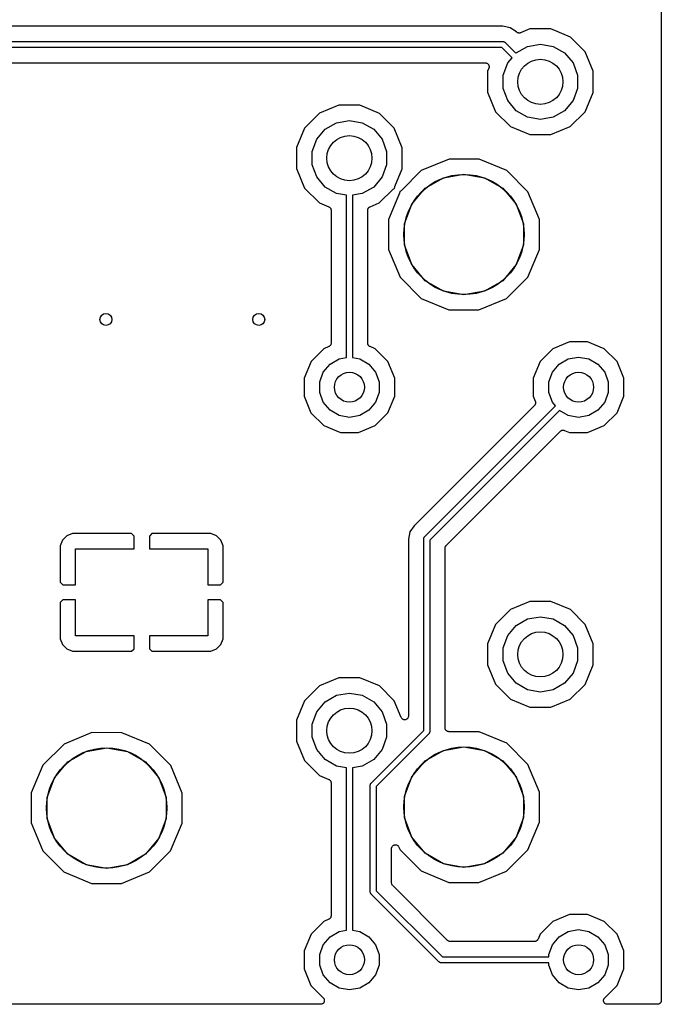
# Model space of a CAD drawing. Extents: x 88 to 361, y -189 to -115.
# Tile 34 of 36: x 340 to 361, y -188 to -155. Entities that reach past the tile are written whole.
import ezdxf

# ---------------------------------------------------------------- set-up
doc = ezdxf.new("R2010")
doc.units = 0
doc.header["$MEASUREMENT"] = 0
doc.layers.add('BLACK', color=7, linetype='CONTINUOUS')

msp = doc.modelspace()

# ---------------------------------------------------------------- linework, layer by layer
at = {"layer": 'Black'}
for p, q in [((361.367, -138.119), (361.367, -187.409)), ((356.095, -154.999), (332.403, -154.999)), ((356.34, -155.047), (356.095, -154.999)), ((356.547, -155.186), (356.34, -155.047)), ((356.549, -155.188), (356.547, -155.186)), ((356.556, -155.193), (356.549, -155.188)), ((356.561, -155.199), (356.556, -155.193)), ((356.574, -155.205), (356.561, -155.199)), ((356.585, -155.213), (356.574, -155.205)), ((356.593, -155.215), (356.585, -155.213)), ((356.6, -155.219), (356.593, -155.215)), ((356.614, -155.221), (356.6, -155.219)), ((356.628, -155.225), (356.614, -155.221)), ((356.636, -155.224), (356.628, -155.225)), ((356.644, -155.225), (356.636, -155.224)), ((356.658, -155.222), (356.644, -155.225)), ((356.672, -155.221), (356.658, -155.222)), ((356.679, -155.217), (356.672, -155.221)), ((356.687, -155.215), (356.679, -155.217)), ((356.998, -155.087), (356.687, -155.215)), ((357.697, -155.088), (356.998, -155.087)), ((358.343, -155.356), (357.697, -155.088)), ((332.391, -155.507), (356.108, -155.507)), ((356.108, -155.507), (356.112, -155.508)), ((356.112, -155.508), (356.117, -155.507)), ((356.117, -155.507), (356.129, -155.511)), ((356.129, -155.511), (356.142, -155.513)), ((356.142, -155.513), (356.146, -155.515)), ((356.146, -155.515), (356.15, -155.516)), ((356.15, -155.516), (356.161, -155.524)), ((356.161, -155.524), (356.172, -155.53)), ((356.172, -155.53), (356.175, -155.534)), ((356.175, -155.534), (356.179, -155.536)), ((356.179, -155.536), (356.534, -155.891)), ((356.917, -155.666), (357.346, -155.591)), ((357.346, -155.591), (357.775, -155.666)), ((358.837, -155.851), (358.343, -155.356)), ((356.067, -155.707), (332.432, -155.707)), ((356.405, -156.045), (356.067, -155.707)), ((356.534, -155.891), (356.54, -155.884)), ((356.54, -155.884), (356.917, -155.666)), ((357.775, -155.666), (358.153, -155.884)), ((358.153, -155.884), (358.433, -156.218)), ((359.104, -156.497), (358.837, -155.851)), ((332.984, -156.215), (355.515, -156.215)), ((355.515, -156.215), (355.528, -156.217)), ((355.528, -156.217), (355.542, -156.218)), ((355.542, -156.218), (355.55, -156.221)), ((355.55, -156.221), (355.558, -156.222)), ((355.558, -156.222), (355.57, -156.229)), ((355.57, -156.229), (355.583, -156.235)), ((355.583, -156.235), (355.589, -156.24)), ((355.589, -156.24), (355.596, -156.244)), ((355.596, -156.244), (355.605, -156.255)), ((356.111, -156.627), (356.26, -156.218)), ((356.26, -156.218), (356.405, -156.045)), ((358.433, -156.218), (358.582, -156.627)), ((355.589, -156.494), (355.588, -157.193)), ((355.632, -156.39), (355.589, -156.494)), ((355.605, -156.255), (355.615, -156.265)), ((355.615, -156.265), (355.619, -156.272)), ((355.619, -156.272), (355.625, -156.278)), ((355.625, -156.278), (355.629, -156.291)), ((355.629, -156.291), (355.636, -156.304)), ((355.635, -156.377), (355.632, -156.39)), ((355.64, -156.364), (355.635, -156.377)), ((355.636, -156.304), (355.637, -156.312)), ((355.637, -156.312), (355.64, -156.32)), ((355.64, -156.32), (355.64, -156.334)), ((355.64, -156.334), (355.641, -156.347)), ((355.641, -156.347), (355.64, -156.355)), ((355.64, -156.355), (355.64, -156.364)), ((359.104, -157.196), (359.104, -156.497)), ((356.111, -157.063), (356.111, -156.627)), ((358.582, -156.627), (358.582, -157.063)), ((355.588, -157.193), (355.855, -157.839)), ((356.26, -157.472), (356.111, -157.063)), ((358.582, -157.063), (358.433, -157.472)), ((358.835, -157.842), (359.104, -157.196)), ((356.54, -157.806), (356.26, -157.472)), ((358.433, -157.472), (358.153, -157.806)), ((350.648, -157.627), (350.002, -157.894)), ((351.347, -157.628), (350.648, -157.627)), ((351.993, -157.896), (351.347, -157.628)), ((355.855, -157.839), (356.349, -158.334)), ((356.917, -158.024), (356.54, -157.806)), ((358.153, -157.806), (357.775, -158.024)), ((358.341, -158.336), (358.835, -157.842)), ((350.002, -157.894), (349.507, -158.388)), ((350.19, -158.424), (350.567, -158.206)), ((350.567, -158.206), (350.996, -158.131)), ((350.996, -158.131), (351.425, -158.206)), ((351.425, -158.206), (351.803, -158.424)), ((352.487, -158.391), (351.993, -157.896)), ((357.346, -158.099), (356.917, -158.024)), ((357.775, -158.024), (357.346, -158.099)), ((349.507, -158.388), (349.239, -159.034)), ((349.91, -158.758), (350.19, -158.424)), ((351.803, -158.424), (352.083, -158.758)), ((352.754, -159.037), (352.487, -158.391)), ((356.349, -158.334), (356.995, -158.602)), ((357.694, -158.603), (358.341, -158.336)), ((349.761, -159.167), (349.91, -158.758)), ((352.083, -158.758), (352.232, -159.167)), ((356.995, -158.602), (357.694, -158.603)), ((349.239, -159.034), (349.238, -159.733)), ((349.761, -159.603), (349.761, -159.167)), ((352.232, -159.167), (352.232, -159.603)), ((352.754, -159.736), (352.754, -159.037)), ((354.31, -159.417), (353.387, -159.798)), ((355.307, -159.417), (354.31, -159.417)), ((356.229, -159.8), (355.307, -159.417)), ((349.238, -159.733), (349.505, -160.379)), ((349.91, -160.012), (349.761, -159.603)), ((352.232, -159.603), (352.083, -160.012)), ((352.506, -160.332), (352.754, -159.736)), ((353.387, -159.798), (352.713, -160.471)), ((356.934, -160.506), (356.229, -159.8)), ((350.19, -160.346), (349.91, -160.012)), ((352.083, -160.012), (351.803, -160.346)), ((353.516, -160.387), (354.12, -160.038)), ((354.12, -160.038), (354.806, -159.917)), ((354.806, -159.917), (355.493, -160.038)), ((355.493, -160.038), (356.097, -160.387)), ((349.505, -160.379), (349.999, -160.874)), ((350.567, -160.564), (350.19, -160.346)), ((351.803, -160.346), (351.425, -160.564)), ((351.991, -160.876), (352.454, -160.414)), ((352.454, -160.414), (352.469, -160.403)), ((352.469, -160.403), (352.485, -160.391)), ((352.485, -160.391), (352.487, -160.39)), ((352.487, -160.39), (352.49, -160.389)), ((352.49, -160.389), (352.498, -160.386)), ((352.497, -160.37), (352.502, -160.351)), ((352.497, -160.372), (352.497, -160.37)), ((352.497, -160.375), (352.497, -160.372)), ((352.498, -160.386), (352.497, -160.375)), ((352.502, -160.351), (352.506, -160.332)), ((352.677, -160.496), (352.669, -160.498)), ((352.669, -160.498), (352.67, -160.509)), ((352.67, -160.509), (352.67, -160.512)), ((352.679, -160.494), (352.677, -160.496)), ((352.682, -160.493), (352.679, -160.494)), ((352.697, -160.482), (352.682, -160.493)), ((352.713, -160.471), (352.697, -160.482)), ((353.068, -160.921), (353.516, -160.387)), ((356.097, -160.387), (356.545, -160.921)), ((357.315, -161.428), (356.934, -160.506)), ((350.896, -160.622), (350.567, -160.564)), ((350.896, -166.019), (350.896, -160.622)), ((351.425, -160.564), (351.096, -160.622)), ((351.096, -160.622), (351.096, -166.019)), ((352.661, -160.552), (352.299, -161.424)), ((352.665, -160.534), (352.661, -160.552)), ((352.67, -160.515), (352.665, -160.534)), ((352.67, -160.512), (352.67, -160.515)), ((349.999, -160.874), (350.31, -161.003)), ((350.31, -161.003), (350.317, -161.008)), ((350.317, -161.008), (350.325, -161.011)), ((350.325, -161.011), (350.335, -161.019)), ((350.335, -161.019), (350.347, -161.027)), ((350.347, -161.027), (350.352, -161.034)), ((350.352, -161.034), (350.359, -161.039)), ((350.359, -161.039), (350.365, -161.051)), ((350.365, -161.051), (350.374, -161.062)), ((350.374, -161.062), (350.376, -161.07)), ((350.376, -161.07), (350.381, -161.077)), ((350.381, -161.077), (350.383, -161.091)), ((350.383, -161.091), (350.387, -161.104)), ((350.387, -161.104), (350.387, -161.112)), ((350.387, -161.112), (350.388, -161.121)), ((350.388, -161.121), (350.388, -165.54)), ((351.604, -161.121), (351.606, -161.112)), ((351.604, -165.54), (351.604, -161.121)), ((351.605, -161.104), (351.61, -161.091)), ((351.606, -161.112), (351.605, -161.104)), ((351.61, -161.091), (351.612, -161.077)), ((351.612, -161.077), (351.616, -161.07)), ((351.616, -161.07), (351.619, -161.062)), ((351.619, -161.062), (351.627, -161.051)), ((351.627, -161.051), (351.634, -161.039)), ((351.634, -161.039), (351.64, -161.033)), ((351.64, -161.033), (351.646, -161.027)), ((351.646, -161.027), (351.657, -161.019)), ((351.657, -161.019), (351.668, -161.011)), ((351.668, -161.011), (351.676, -161.008)), ((351.676, -161.008), (351.683, -161.003)), ((351.683, -161.003), (351.991, -160.876)), ((352.829, -161.576), (353.068, -160.921)), ((356.545, -160.921), (356.783, -161.576)), ((352.299, -161.424), (352.298, -162.422)), ((357.314, -162.426), (357.315, -161.428)), ((352.829, -162.274), (352.829, -161.576)), ((356.783, -161.576), (356.783, -162.274)), ((352.298, -162.422), (352.679, -163.344)), ((353.068, -162.929), (352.829, -162.274)), ((356.783, -162.274), (356.545, -162.929)), ((356.931, -163.348), (357.314, -162.426)), ((353.516, -163.463), (353.068, -162.929)), ((356.545, -162.929), (356.097, -163.463)), ((352.679, -163.344), (353.384, -164.05)), ((356.225, -164.052), (356.931, -163.348)), ((354.12, -163.812), (353.516, -163.463)), ((356.097, -163.463), (355.493, -163.812)), ((353.384, -164.05), (354.305, -164.433)), ((354.806, -163.933), (354.12, -163.812)), ((355.493, -163.812), (354.806, -163.933)), ((355.303, -164.433), (356.225, -164.052)), ((354.305, -164.433), (355.303, -164.433)), ((350.143, -165.726), (349.719, -166.15)), ((350.31, -165.657), (350.143, -165.726)), ((350.317, -165.652), (350.31, -165.657)), ((350.325, -165.65), (350.317, -165.652)), ((350.335, -165.641), (350.325, -165.65)), ((350.347, -165.633), (350.335, -165.641)), ((350.352, -165.627), (350.347, -165.633)), ((350.359, -165.621), (350.352, -165.627)), ((350.365, -165.609), (350.359, -165.621)), ((350.374, -165.598), (350.365, -165.609)), ((350.376, -165.59), (350.374, -165.598)), ((350.381, -165.583), (350.376, -165.59)), ((350.383, -165.569), (350.381, -165.583)), ((350.387, -165.556), (350.383, -165.569)), ((350.388, -165.54), (350.387, -165.548)), ((350.387, -165.548), (350.387, -165.556)), ((351.606, -165.548), (351.604, -165.54)), ((351.605, -165.556), (351.606, -165.548)), ((351.609, -165.57), (351.605, -165.556)), ((351.612, -165.583), (351.609, -165.57)), ((351.616, -165.59), (351.612, -165.583)), ((351.619, -165.598), (351.616, -165.59)), ((351.627, -165.609), (351.619, -165.598)), ((351.634, -165.621), (351.627, -165.609)), ((351.64, -165.627), (351.634, -165.621)), ((351.645, -165.633), (351.64, -165.627)), ((351.657, -165.641), (351.645, -165.633)), ((351.668, -165.65), (351.657, -165.641)), ((351.676, -165.653), (351.668, -165.65)), ((351.683, -165.657), (351.676, -165.653)), ((351.852, -165.727), (351.683, -165.657)), ((352.275, -166.152), (351.852, -165.727)), ((357.763, -165.726), (357.339, -166.15)), ((358.318, -165.497), (357.763, -165.726)), ((358.918, -165.497), (358.318, -165.497)), ((359.472, -165.727), (358.918, -165.497)), ((359.895, -166.152), (359.472, -165.727)), ((350.351, -166.236), (350.653, -166.062)), ((350.653, -166.062), (350.896, -166.019)), ((351.096, -166.019), (351.34, -166.062)), ((351.34, -166.062), (351.641, -166.236)), ((357.971, -166.236), (358.273, -166.062)), ((358.273, -166.062), (358.616, -166.001)), ((358.616, -166.001), (358.96, -166.062)), ((358.96, -166.062), (359.261, -166.236)), ((349.719, -166.15), (349.489, -166.704)), ((350.127, -166.503), (350.351, -166.236)), ((351.641, -166.236), (351.866, -166.503)), ((352.505, -166.706), (352.275, -166.152)), ((357.339, -166.15), (357.109, -166.704)), ((357.747, -166.503), (357.971, -166.236)), ((359.261, -166.236), (359.486, -166.503)), ((360.125, -166.706), (359.895, -166.152)), ((349.489, -166.704), (349.488, -167.304)), ((350.008, -166.831), (350.127, -166.503)), ((351.866, -166.503), (351.985, -166.831)), ((352.504, -167.306), (352.505, -166.706)), ((357.109, -166.704), (357.108, -167.304)), ((357.628, -166.831), (357.747, -166.503)), ((359.486, -166.503), (359.605, -166.831)), ((360.124, -167.306), (360.125, -166.706)), ((350.008, -167.179), (350.008, -166.831)), ((351.985, -166.831), (351.985, -167.179)), ((357.628, -167.179), (357.628, -166.831)), ((359.605, -166.831), (359.605, -167.179)), ((349.488, -167.304), (349.717, -167.858)), ((350.127, -167.507), (350.008, -167.179)), ((351.985, -167.179), (351.866, -167.507)), ((352.274, -167.86), (352.504, -167.306)), ((357.108, -167.304), (357.178, -167.473)), ((357.747, -167.507), (357.628, -167.179)), ((359.605, -167.179), (359.486, -167.507)), ((359.894, -167.86), (360.124, -167.306)), ((350.351, -167.774), (350.127, -167.507)), ((351.866, -167.507), (351.641, -167.774)), ((357.15, -167.611), (353.147, -171.614)), ((353.497, -171.983), (357.85, -167.63)), ((357.155, -167.604), (357.15, -167.611)), ((357.161, -167.599), (357.155, -167.604)), ((357.168, -167.586), (357.161, -167.599)), ((357.176, -167.575), (357.168, -167.586)), ((357.178, -167.567), (357.176, -167.575)), ((357.178, -167.473), (357.18, -167.481)), ((357.182, -167.56), (357.178, -167.567)), ((357.18, -167.481), (357.183, -167.488)), ((357.183, -167.546), (357.182, -167.56)), ((357.183, -167.488), (357.184, -167.502)), ((357.187, -167.532), (357.183, -167.546)), ((357.184, -167.502), (357.187, -167.516)), ((357.187, -167.516), (357.186, -167.524)), ((357.186, -167.524), (357.187, -167.532)), ((357.85, -167.63), (357.747, -167.507)), ((359.486, -167.507), (359.261, -167.774)), ((349.717, -167.858), (350.141, -168.283)), ((350.653, -167.948), (350.351, -167.774)), ((350.996, -168.009), (350.653, -167.948)), ((351.34, -167.948), (350.996, -168.009)), ((351.641, -167.774), (351.34, -167.948)), ((351.849, -168.284), (352.274, -167.86)), ((357.982, -167.78), (353.668, -172.095)), ((358.273, -167.948), (357.982, -167.78)), ((358.616, -168.009), (358.273, -167.948)), ((358.96, -167.948), (358.616, -168.009)), ((359.261, -167.774), (358.96, -167.948)), ((359.469, -168.284), (359.894, -167.86)), ((350.141, -168.283), (350.695, -168.513)), ((351.295, -168.513), (351.849, -168.284)), ((358.915, -168.513), (359.469, -168.284)), ((350.695, -168.513), (351.295, -168.513)), ((354.213, -172.268), (358.01, -168.471)), ((358.01, -168.471), (358.017, -168.466)), ((358.017, -168.466), (358.023, -168.46)), ((358.023, -168.46), (358.035, -168.454)), ((358.035, -168.454), (358.046, -168.446)), ((358.046, -168.446), (358.054, -168.444)), ((358.054, -168.444), (358.062, -168.44)), ((358.062, -168.44), (358.075, -168.438)), ((358.075, -168.438), (358.089, -168.434)), ((358.089, -168.434), (358.097, -168.435)), ((358.097, -168.435), (358.105, -168.434)), ((358.105, -168.434), (358.119, -168.437)), ((358.119, -168.437), (358.133, -168.438)), ((358.133, -168.438), (358.14, -168.442)), ((358.14, -168.442), (358.148, -168.444)), ((358.148, -168.444), (358.315, -168.513)), ((358.315, -168.513), (358.915, -168.513)), ((353.147, -171.614), (353.009, -171.822)), ((341.603, -171.951), (341.46, -172.093)), ((341.79, -171.873), (341.603, -171.951)), ((343.752, -171.873), (341.79, -171.873)), ((343.837, -171.958), (343.752, -171.873)), ((343.837, -172.381), (343.837, -171.958)), ((344.429, -171.873), (344.345, -171.958)), ((344.345, -171.958), (344.345, -172.381)), ((346.392, -171.873), (344.429, -171.873)), ((346.578, -171.951), (346.392, -171.873)), ((346.721, -172.093), (346.578, -171.951)), ((353.009, -171.822), (352.96, -172.066)), ((341.46, -172.093), (341.383, -172.28)), ((341.383, -172.28), (341.383, -173.493)), ((346.799, -172.28), (346.721, -172.093)), ((346.799, -173.493), (346.799, -172.28)), ((352.96, -172.066), (352.96, -177.945)), ((353.468, -172.045), (353.472, -172.032)), ((353.469, -172.049), (353.468, -172.045)), ((353.468, -172.053), (353.469, -172.049)), ((353.468, -178.425), (353.468, -172.053)), ((353.472, -172.032), (353.474, -172.019)), ((353.474, -172.019), (353.476, -172.015)), ((353.476, -172.015), (353.477, -172.011)), ((353.477, -172.011), (353.485, -172)), ((353.485, -172), (353.491, -171.989)), ((353.491, -171.989), (353.495, -171.986)), ((353.495, -171.986), (353.497, -171.983)), ((353.668, -172.095), (353.668, -178.467)), ((354.188, -172.304), (354.197, -172.29)), ((354.197, -172.29), (354.206, -172.276)), ((354.206, -172.276), (354.21, -172.272)), ((354.21, -172.272), (354.213, -172.268)), ((341.891, -173.577), (341.891, -172.381)), ((341.891, -172.381), (343.837, -172.381)), ((344.345, -172.381), (346.291, -172.381)), ((346.291, -172.381), (346.291, -173.577)), ((354.176, -172.347), (354.181, -172.331)), ((354.177, -172.352), (354.176, -172.347)), ((354.176, -172.358), (354.177, -172.352)), ((354.176, -178.34), (354.176, -172.358)), ((354.181, -172.331), (354.184, -172.314)), ((354.184, -172.314), (354.186, -172.309)), ((354.186, -172.309), (354.188, -172.304)), ((341.383, -173.493), (341.467, -173.577)), ((341.467, -173.577), (341.891, -173.577)), ((346.291, -173.577), (346.714, -173.577)), ((346.714, -173.577), (346.799, -173.493)), ((341.467, -174.085), (341.383, -174.17)), ((341.383, -174.17), (341.383, -175.382)), ((341.891, -174.085), (341.467, -174.085)), ((341.891, -175.281), (341.891, -174.085)), ((346.291, -174.085), (346.291, -175.281)), ((346.714, -174.085), (346.291, -174.085)), ((346.799, -174.17), (346.714, -174.085)), ((346.799, -175.382), (346.799, -174.17)), ((356.998, -174.137), (356.352, -174.404)), ((357.697, -174.138), (356.998, -174.137)), ((358.343, -174.406), (357.697, -174.138)), ((356.352, -174.404), (355.857, -174.898)), ((358.837, -174.901), (358.343, -174.406)), ((355.857, -174.898), (355.589, -175.544)), ((356.54, -174.934), (356.917, -174.716)), ((356.917, -174.716), (357.346, -174.641)), ((357.346, -174.641), (357.775, -174.716)), ((357.775, -174.716), (358.153, -174.934)), ((359.104, -175.547), (358.837, -174.901)), ((356.26, -175.268), (356.54, -174.934)), ((358.153, -174.934), (358.433, -175.268)), ((341.383, -175.382), (341.46, -175.569)), ((341.46, -175.569), (341.603, -175.712)), ((343.837, -175.281), (341.891, -175.281)), ((343.837, -175.705), (343.837, -175.281)), ((346.291, -175.281), (344.345, -175.281)), ((344.345, -175.281), (344.345, -175.705)), ((346.578, -175.712), (346.721, -175.569)), ((346.721, -175.569), (346.799, -175.382)), ((355.589, -175.544), (355.588, -176.243)), ((356.111, -175.677), (356.26, -175.268)), ((358.433, -175.268), (358.582, -175.677)), ((359.104, -176.246), (359.104, -175.547)), ((341.603, -175.712), (341.79, -175.789)), ((341.79, -175.789), (343.752, -175.789)), ((343.752, -175.789), (343.837, -175.705)), ((344.345, -175.705), (344.429, -175.789)), ((344.429, -175.789), (346.392, -175.789)), ((346.392, -175.789), (346.578, -175.712)), ((356.111, -176.113), (356.111, -175.677)), ((358.582, -175.677), (358.582, -176.113)), ((356.26, -176.522), (356.111, -176.113)), ((358.582, -176.113), (358.433, -176.522)), ((355.588, -176.243), (355.855, -176.889)), ((356.54, -176.856), (356.26, -176.522)), ((358.433, -176.522), (358.153, -176.856)), ((358.835, -176.892), (359.104, -176.246)), ((350.648, -176.677), (350.002, -176.944)), ((351.347, -176.678), (350.648, -176.677)), ((351.993, -176.946), (351.347, -176.678)), ((356.917, -177.074), (356.54, -176.856)), ((358.153, -176.856), (357.775, -177.074)), ((350.002, -176.944), (349.507, -177.438)), ((350.567, -177.256), (350.996, -177.181)), ((350.996, -177.181), (351.425, -177.256)), ((352.487, -177.441), (351.993, -176.946)), ((355.855, -176.889), (356.349, -177.384)), ((357.346, -177.149), (356.917, -177.074)), ((357.775, -177.074), (357.346, -177.149)), ((358.341, -177.386), (358.835, -176.892)), ((349.507, -177.438), (349.239, -178.084)), ((349.91, -177.808), (350.19, -177.474)), ((350.19, -177.474), (350.567, -177.256)), ((351.425, -177.256), (351.803, -177.474)), ((351.803, -177.474), (352.083, -177.808)), ((352.716, -177.993), (352.487, -177.441)), ((356.349, -177.384), (356.995, -177.652)), ((357.694, -177.653), (358.341, -177.386)), ((349.761, -178.217), (349.91, -177.808)), ((352.083, -177.808), (352.232, -178.217)), ((356.995, -177.652), (357.694, -177.653)), ((349.239, -178.084), (349.238, -178.783)), ((352.726, -178.01), (352.716, -177.993)), ((352.736, -178.027), (352.726, -178.01)), ((352.738, -178.028), (352.736, -178.027)), ((352.739, -178.031), (352.738, -178.028)), ((352.755, -178.043), (352.739, -178.031)), ((352.769, -178.055), (352.755, -178.043)), ((352.772, -178.056), (352.769, -178.055)), ((352.774, -178.058), (352.772, -178.056)), ((352.793, -178.063), (352.774, -178.058)), ((352.811, -178.07), (352.793, -178.063)), ((352.814, -178.07), (352.811, -178.07)), ((352.816, -178.071), (352.814, -178.07)), ((352.836, -178.07), (352.816, -178.071)), ((352.855, -178.07), (352.836, -178.07)), ((352.858, -178.069), (352.855, -178.07)), ((352.86, -178.069), (352.858, -178.069)), ((352.878, -178.062), (352.86, -178.069)), ((352.897, -178.055), (352.878, -178.062)), ((352.899, -178.053), (352.897, -178.055)), ((352.901, -178.052), (352.899, -178.053)), ((352.915, -178.039), (352.901, -178.052)), ((352.93, -178.027), (352.915, -178.039)), ((352.932, -178.024), (352.93, -178.027)), ((352.934, -178.022), (352.932, -178.024)), ((352.943, -178.005), (352.934, -178.022)), ((352.952, -177.988), (352.943, -178.005)), ((352.953, -177.986), (352.952, -177.988)), ((352.954, -177.983), (352.953, -177.986)), ((352.957, -177.964), (352.954, -177.983)), ((352.96, -177.945), (352.957, -177.964)), ((342.429, -178.498), (341.507, -178.879)), ((343.426, -178.499), (342.429, -178.498)), ((344.348, -178.882), (343.426, -178.499)), ((349.761, -178.653), (349.761, -178.217)), ((351.719, -180.174), (353.468, -178.425)), ((352.232, -178.217), (352.232, -178.653)), ((353.651, -178.52), (353.645, -178.531)), ((353.659, -178.509), (353.651, -178.52)), ((353.66, -178.505), (353.659, -178.509)), ((353.662, -178.501), (353.66, -178.505)), ((353.664, -178.488), (353.662, -178.501)), ((353.668, -178.475), (353.664, -178.488)), ((353.668, -178.467), (353.667, -178.471)), ((353.667, -178.471), (353.668, -178.475)), ((354.178, -178.35), (354.176, -178.34)), ((354.178, -178.362), (354.178, -178.35)), ((354.182, -178.372), (354.178, -178.362)), ((354.184, -178.383), (354.182, -178.372)), ((354.189, -178.393), (354.184, -178.383)), ((354.193, -178.403), (354.189, -178.393)), ((354.2, -178.412), (354.193, -178.403)), ((354.206, -178.421), (354.2, -178.412)), ((354.214, -178.428), (354.206, -178.421)), ((354.221, -178.437), (354.214, -178.428)), ((354.231, -178.442), (354.221, -178.437)), ((354.239, -178.45), (354.231, -178.442)), ((354.25, -178.453), (354.239, -178.45)), ((354.259, -178.459), (354.25, -178.453)), ((354.27, -178.461), (354.259, -178.459)), ((354.281, -178.465), (354.27, -178.461)), ((354.292, -178.465), (354.281, -178.465)), ((354.303, -178.467), (354.292, -178.465)), ((355.307, -178.467), (354.303, -178.467)), ((356.229, -178.85), (355.307, -178.467)), ((349.238, -178.783), (349.505, -179.429)), ((349.91, -179.062), (349.761, -178.653)), ((353.639, -178.537), (351.89, -180.286)), ((352.232, -178.653), (352.083, -179.062)), ((353.641, -178.534), (353.639, -178.537)), ((353.645, -178.531), (353.641, -178.534)), ((356.934, -179.556), (356.229, -178.85)), ((341.507, -178.879), (340.8, -179.584)), ((341.635, -179.469), (342.239, -179.12)), ((342.239, -179.12), (342.925, -178.999)), ((342.925, -178.999), (343.612, -179.12)), ((343.612, -179.12), (344.216, -179.469)), ((345.053, -179.588), (344.348, -178.882)), ((350.19, -179.396), (349.91, -179.062)), ((352.083, -179.062), (351.803, -179.396)), ((353.516, -179.437), (354.12, -179.088)), ((354.12, -179.088), (354.806, -178.967)), ((354.806, -178.967), (355.493, -179.088)), ((355.493, -179.088), (356.097, -179.437)), ((341.187, -180.003), (341.635, -179.469)), ((344.216, -179.469), (344.664, -180.003)), ((349.505, -179.429), (349.999, -179.924)), ((350.567, -179.614), (350.19, -179.396)), ((351.803, -179.396), (351.425, -179.614)), ((353.068, -179.971), (353.516, -179.437)), ((356.097, -179.437), (356.545, -179.971)), ((340.8, -179.584), (340.418, -180.506)), ((345.434, -180.51), (345.053, -179.588)), ((350.896, -179.672), (350.567, -179.614)), ((350.896, -185.069), (350.896, -179.672)), ((351.425, -179.614), (351.096, -179.672)), ((351.096, -179.672), (351.096, -185.069)), ((357.315, -180.478), (356.934, -179.556)), ((340.948, -180.658), (341.187, -180.003)), ((344.664, -180.003), (344.903, -180.658)), ((349.999, -179.924), (350.31, -180.053)), ((350.31, -180.053), (350.317, -180.058)), ((350.317, -180.058), (350.325, -180.061)), ((350.325, -180.061), (350.335, -180.069)), ((350.335, -180.069), (350.347, -180.077)), ((350.347, -180.077), (350.352, -180.084)), ((350.352, -180.084), (350.359, -180.089)), ((350.359, -180.089), (350.365, -180.101)), ((350.365, -180.101), (350.374, -180.112)), ((350.374, -180.112), (350.376, -180.12)), ((350.376, -180.12), (350.381, -180.127)), ((350.381, -180.127), (350.383, -180.141)), ((350.383, -180.141), (350.387, -180.154)), ((350.387, -180.154), (350.387, -180.162)), ((350.387, -180.162), (350.388, -180.171)), ((352.829, -180.626), (353.068, -179.971)), ((356.545, -179.971), (356.783, -180.626)), ((350.388, -180.171), (350.388, -184.59)), ((351.69, -180.236), (351.694, -180.223)), ((351.691, -180.24), (351.69, -180.236)), ((351.69, -180.245), (351.691, -180.24)), ((351.69, -183.801), (351.69, -180.245)), ((351.694, -180.223), (351.696, -180.211)), ((351.696, -180.211), (351.698, -180.207)), ((351.698, -180.207), (351.699, -180.202)), ((351.699, -180.202), (351.707, -180.192)), ((351.707, -180.192), (351.713, -180.18)), ((351.713, -180.18), (351.717, -180.178)), ((351.717, -180.178), (351.719, -180.174)), ((351.89, -180.286), (351.89, -183.759)), ((357.314, -181.476), (357.315, -180.478)), ((340.418, -180.506), (340.417, -181.503)), ((340.948, -181.355), (340.948, -180.658)), ((344.903, -180.658), (344.903, -181.355)), ((345.433, -181.508), (345.434, -180.51)), ((352.829, -181.324), (352.829, -180.626)), ((356.783, -180.626), (356.783, -181.324)), ((341.187, -182.011), (340.948, -181.355)), ((344.903, -181.355), (344.664, -182.011)), ((353.068, -181.979), (352.829, -181.324)), ((356.783, -181.324), (356.545, -181.979)), ((340.417, -181.503), (340.798, -182.426)), ((345.05, -182.429), (345.433, -181.508)), ((356.931, -182.398), (357.314, -181.476)), ((341.635, -182.545), (341.187, -182.011)), ((344.664, -182.011), (344.216, -182.545)), ((353.516, -182.513), (353.068, -181.979)), ((356.545, -181.979), (356.097, -182.513)), ((340.798, -182.426), (341.503, -183.132)), ((344.344, -183.134), (345.05, -182.429)), ((352.398, -182.354), (352.401, -182.335)), ((352.398, -183.496), (352.398, -182.354)), ((352.401, -182.335), (352.404, -182.316)), ((352.404, -182.316), (352.405, -182.313)), ((352.405, -182.313), (352.406, -182.311)), ((352.406, -182.311), (352.415, -182.294)), ((352.415, -182.294), (352.424, -182.277)), ((352.424, -182.277), (352.426, -182.275)), ((352.426, -182.275), (352.428, -182.272)), ((352.428, -182.272), (352.443, -182.26)), ((352.443, -182.26), (352.457, -182.247)), ((352.457, -182.247), (352.459, -182.246)), ((352.459, -182.246), (352.462, -182.244)), ((352.462, -182.244), (352.48, -182.237)), ((352.48, -182.237), (352.498, -182.23)), ((352.498, -182.23), (352.5, -182.23)), ((352.5, -182.23), (352.503, -182.229)), ((352.503, -182.229), (352.522, -182.229)), ((352.522, -182.229), (352.542, -182.228)), ((352.542, -182.228), (352.544, -182.229)), ((352.544, -182.229), (352.547, -182.229)), ((352.547, -182.229), (352.565, -182.236)), ((352.565, -182.236), (352.584, -182.241)), ((352.584, -182.241), (352.586, -182.243)), ((352.586, -182.243), (352.589, -182.244)), ((352.589, -182.244), (352.603, -182.257)), ((352.603, -182.257), (352.619, -182.268)), ((352.619, -182.268), (352.62, -182.271)), ((352.62, -182.271), (352.622, -182.272)), ((352.622, -182.272), (352.632, -182.289)), ((352.632, -182.289), (352.642, -182.306)), ((352.642, -182.306), (352.679, -182.394)), ((352.679, -182.394), (353.384, -183.1)), ((356.225, -183.102), (356.931, -182.398)), ((342.239, -182.893), (341.635, -182.545)), ((344.216, -182.545), (343.612, -182.893)), ((354.12, -182.862), (353.516, -182.513)), ((356.097, -182.513), (355.493, -182.862)), ((342.925, -183.014), (342.239, -182.893)), ((343.612, -182.893), (342.925, -183.014)), ((353.384, -183.1), (354.305, -183.483)), ((354.806, -182.983), (354.12, -182.862)), ((355.493, -182.862), (354.806, -182.983)), ((355.303, -183.483), (356.225, -183.102)), ((341.503, -183.132), (342.424, -183.514)), ((343.422, -183.515), (344.344, -183.134)), ((342.424, -183.514), (343.422, -183.515)), ((351.89, -183.759), (354.086, -185.955)), ((352.399, -183.502), (352.398, -183.496)), ((352.398, -183.507), (352.399, -183.502)), ((352.403, -183.523), (352.398, -183.507)), ((352.406, -183.54), (352.403, -183.523)), ((352.408, -183.545), (352.406, -183.54)), ((352.41, -183.55), (352.408, -183.545)), ((352.419, -183.564), (352.41, -183.55)), ((352.428, -183.578), (352.419, -183.564)), ((352.432, -183.582), (352.428, -183.578)), ((352.435, -183.586), (352.432, -183.582)), ((354.259, -185.41), (352.435, -183.586)), ((354.305, -183.483), (355.303, -183.483)), ((351.691, -183.805), (351.69, -183.801)), ((351.69, -183.809), (351.691, -183.805)), ((351.694, -183.822), (351.69, -183.809)), ((351.696, -183.835), (351.694, -183.822)), ((351.698, -183.839), (351.696, -183.835)), ((351.699, -183.843), (351.698, -183.839)), ((351.707, -183.854), (351.699, -183.843)), ((351.713, -183.865), (351.707, -183.854)), ((351.717, -183.868), (351.713, -183.865)), ((351.719, -183.871), (351.717, -183.868)), ((353.974, -186.126), (351.719, -183.871)), ((350.31, -184.707), (350.143, -184.776)), ((350.317, -184.702), (350.31, -184.707)), ((350.325, -184.7), (350.317, -184.702)), ((350.335, -184.691), (350.325, -184.7)), ((350.347, -184.683), (350.335, -184.691)), ((350.352, -184.677), (350.347, -184.683)), ((350.359, -184.671), (350.352, -184.677)), ((350.365, -184.659), (350.359, -184.671)), ((350.374, -184.648), (350.365, -184.659)), ((350.376, -184.64), (350.374, -184.648)), ((350.381, -184.633), (350.376, -184.64)), ((350.383, -184.619), (350.381, -184.633)), ((350.387, -184.606), (350.383, -184.619)), ((350.388, -184.59), (350.387, -184.598)), ((350.387, -184.598), (350.387, -184.606)), ((358.318, -184.547), (357.763, -184.776)), ((358.918, -184.547), (358.318, -184.547)), ((359.472, -184.777), (358.918, -184.547)), ((350.143, -184.776), (349.719, -185.2)), ((350.653, -185.112), (350.896, -185.069)), ((351.096, -185.069), (351.34, -185.112)), ((357.763, -184.776), (357.339, -185.2)), ((358.273, -185.112), (358.616, -185.051)), ((358.616, -185.051), (358.96, -185.112)), ((359.895, -185.202), (359.472, -184.777)), ((349.719, -185.2), (349.489, -185.754)), ((350.127, -185.553), (350.351, -185.286)), ((350.351, -185.286), (350.653, -185.112)), ((351.34, -185.112), (351.641, -185.286)), ((351.641, -185.286), (351.866, -185.553)), ((357.252, -185.394), (357.245, -185.406)), ((357.261, -185.383), (357.252, -185.394)), ((357.264, -185.376), (357.261, -185.383)), ((357.268, -185.369), (357.264, -185.376)), ((357.339, -185.2), (357.268, -185.369)), ((357.747, -185.553), (357.971, -185.286)), ((357.971, -185.286), (358.273, -185.112)), ((358.96, -185.112), (359.261, -185.286)), ((359.261, -185.286), (359.486, -185.553)), ((360.125, -185.756), (359.895, -185.202)), ((350.008, -185.881), (350.127, -185.553)), ((351.866, -185.553), (351.985, -185.881)), ((354.263, -185.413), (354.259, -185.41)), ((354.267, -185.417), (354.263, -185.413)), ((354.281, -185.426), (354.267, -185.417)), ((354.295, -185.435), (354.281, -185.426)), ((354.3, -185.437), (354.295, -185.435)), ((354.305, -185.439), (354.3, -185.437)), ((354.322, -185.442), (354.305, -185.439)), ((354.338, -185.447), (354.322, -185.442)), ((354.343, -185.446), (354.338, -185.447)), ((354.349, -185.447), (354.343, -185.446)), ((357.151, -185.447), (354.349, -185.447)), ((357.159, -185.446), (357.151, -185.447)), ((357.168, -185.446), (357.159, -185.446)), ((357.181, -185.442), (357.168, -185.446)), ((357.195, -185.439), (357.181, -185.442)), ((357.202, -185.435), (357.195, -185.439)), ((357.21, -185.433), (357.202, -185.435)), ((357.221, -185.424), (357.21, -185.433)), ((357.233, -185.417), (357.221, -185.424)), ((357.238, -185.411), (357.233, -185.417)), ((357.245, -185.406), (357.238, -185.411)), ((357.628, -185.881), (357.747, -185.553)), ((359.486, -185.553), (359.605, -185.881)), ((349.489, -185.754), (349.488, -186.354)), ((350.008, -186.229), (350.008, -185.881)), ((351.985, -185.881), (351.985, -186.229)), ((354.086, -185.955), (357.628, -185.955)), ((357.628, -185.955), (357.628, -185.881)), ((359.605, -185.881), (359.605, -186.229)), ((360.124, -186.356), (360.125, -185.756)), ((349.488, -186.354), (349.717, -186.908)), ((350.127, -186.557), (350.008, -186.229)), ((351.985, -186.229), (351.866, -186.557)), ((353.977, -186.128), (353.974, -186.126)), ((353.98, -186.132), (353.977, -186.128)), ((353.991, -186.138), (353.98, -186.132)), ((354.002, -186.146), (353.991, -186.138)), ((354.006, -186.147), (354.002, -186.146)), ((354.01, -186.149), (354.006, -186.147)), ((354.023, -186.151), (354.01, -186.149)), ((354.036, -186.155), (354.023, -186.151)), ((354.04, -186.154), (354.036, -186.155)), ((354.044, -186.155), (354.04, -186.154)), ((357.628, -186.155), (354.044, -186.155)), ((357.628, -186.229), (357.628, -186.155)), ((357.747, -186.557), (357.628, -186.229)), ((359.605, -186.229), (359.486, -186.557)), ((359.894, -186.91), (360.124, -186.356)), ((350.351, -186.824), (350.127, -186.557)), ((351.866, -186.557), (351.641, -186.824)), ((357.971, -186.824), (357.747, -186.557)), ((359.486, -186.557), (359.261, -186.824)), ((349.717, -186.908), (350.127, -187.319)), ((350.653, -186.998), (350.351, -186.824)), ((350.996, -187.059), (350.653, -186.998)), ((351.34, -186.998), (350.996, -187.059)), ((351.641, -186.824), (351.34, -186.998)), ((358.273, -186.998), (357.971, -186.824)), ((358.616, -187.059), (358.273, -186.998)), ((358.96, -186.998), (358.616, -187.059)), ((359.261, -186.824), (358.96, -186.998)), ((359.485, -187.319), (359.894, -186.91)), ((350.127, -187.319), (350.137, -187.333)), ((350.137, -187.333), (350.147, -187.345)), ((350.147, -187.345), (350.149, -187.351)), ((350.149, -187.351), (350.153, -187.355)), ((350.153, -187.355), (350.157, -187.371)), ((359.455, -187.371), (359.459, -187.355)), ((359.459, -187.355), (359.463, -187.35)), ((359.463, -187.35), (359.464, -187.345)), ((359.464, -187.345), (359.475, -187.332)), ((359.475, -187.332), (359.485, -187.319)), ((350.037, -187.536), (335.762, -187.536)), ((350.054, -187.533), (350.037, -187.536)), ((350.07, -187.531), (350.054, -187.533)), ((350.075, -187.529), (350.07, -187.531)), ((350.081, -187.528), (350.075, -187.529)), ((350.095, -187.52), (350.081, -187.528)), ((350.11, -187.513), (350.095, -187.52)), ((350.114, -187.509), (350.11, -187.513)), ((350.119, -187.506), (350.114, -187.509)), ((350.13, -187.493), (350.119, -187.506)), ((350.141, -187.482), (350.13, -187.493)), ((350.144, -187.477), (350.141, -187.482)), ((350.147, -187.472), (350.144, -187.477)), ((350.153, -187.457), (350.147, -187.472)), ((350.16, -187.442), (350.153, -187.457)), ((350.157, -187.371), (350.162, -187.387)), ((350.161, -187.436), (350.16, -187.442)), ((350.162, -187.431), (350.161, -187.436)), ((350.162, -187.387), (350.162, -187.392)), ((350.162, -187.392), (350.164, -187.398)), ((350.164, -187.398), (350.162, -187.414)), ((350.162, -187.414), (350.162, -187.431)), ((359.448, -187.398), (359.449, -187.392)), ((359.449, -187.414), (359.448, -187.398)), ((359.449, -187.387), (359.455, -187.371)), ((359.449, -187.392), (359.449, -187.387)), ((359.449, -187.431), (359.449, -187.414)), ((359.451, -187.436), (359.449, -187.431)), ((359.452, -187.442), (359.451, -187.436)), ((359.459, -187.457), (359.452, -187.442)), ((359.464, -187.472), (359.459, -187.457)), ((359.468, -187.476), (359.464, -187.472)), ((359.47, -187.482), (359.468, -187.476)), ((359.482, -187.493), (359.47, -187.482)), ((359.493, -187.506), (359.482, -187.493)), ((359.498, -187.509), (359.493, -187.506)), ((359.501, -187.513), (359.498, -187.509)), ((359.517, -187.52), (359.501, -187.513)), ((359.531, -187.528), (359.517, -187.52)), ((359.536, -187.529), (359.531, -187.528)), ((359.541, -187.531), (359.536, -187.529)), ((359.558, -187.533), (359.541, -187.531)), ((359.574, -187.536), (359.558, -187.533)), ((361.24, -187.536), (359.574, -187.536)), ((361.251, -187.534), (361.24, -187.536)), ((361.262, -187.534), (361.251, -187.534)), ((361.272, -187.53), (361.262, -187.534)), ((361.283, -187.528), (361.272, -187.53)), ((361.293, -187.523), (361.283, -187.528)), ((361.303, -187.519), (361.293, -187.523)), ((361.312, -187.512), (361.303, -187.519)), ((361.322, -187.506), (361.312, -187.512)), ((361.329, -187.498), (361.322, -187.506)), ((361.337, -187.49), (361.329, -187.498)), ((361.343, -187.481), (361.337, -187.49)), ((361.35, -187.472), (361.343, -187.481)), ((361.354, -187.462), (361.35, -187.472)), ((361.359, -187.452), (361.354, -187.462)), ((361.361, -187.441), (361.359, -187.452)), ((361.365, -187.431), (361.361, -187.441)), ((361.367, -187.409), (361.365, -187.42)), ((361.365, -187.42), (361.365, -187.431))]:
    msp.add_line(p, q, dxfattribs=at)
for centre, radius in [((357.346, -156.845), 0.7506), ((350.996, -159.385), 0.7506), ((354.806, -161.925), 2), ((342.9, -164.751), 0.2), ((347.98, -164.751), 0.2), ((350.996, -167.005), 0.5), ((358.616, -167.005), 0.5), ((357.346, -175.895), 0.7506), ((350.996, -178.435), 0.7506), ((342.925, -181.007), 2), ((354.806, -180.975), 2), ((350.996, -186.055), 0.5), ((358.616, -186.055), 0.5)]:
    msp.add_circle(centre, radius, dxfattribs=at)

doc.saveas('drawing.dxf')
